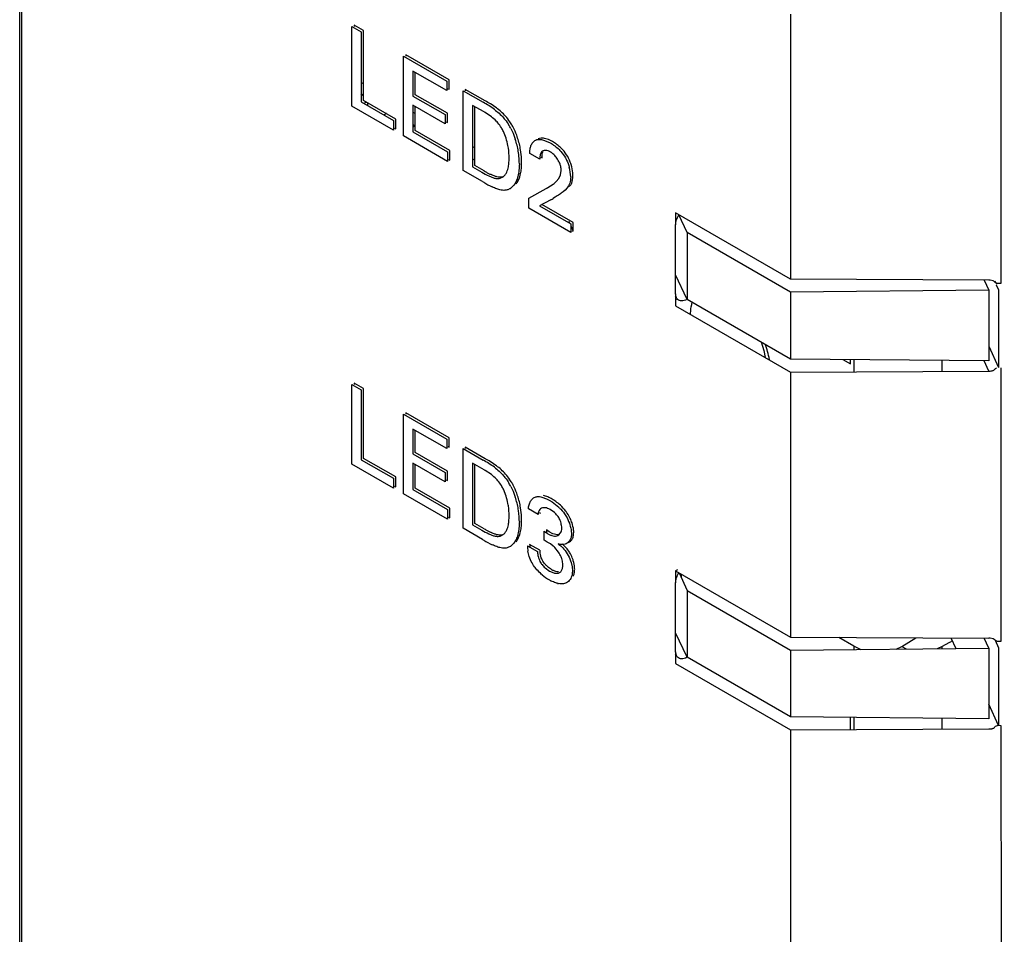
# Model space of a CAD drawing. Header units: inches. Extents: x 0 to 34, y 0 to 22.
# Tile 53 of 129: x 3.335 to 3.941, y 16.613 to 17.176. Entities that reach past the tile are written whole.
import ezdxf

# ---------------------------------------------------------------- set-up
doc = ezdxf.new("R2010")
doc.units = ezdxf.units.IN
doc.header["$LTSCALE"] = 1.87
doc.header["$MEASUREMENT"] = 0
doc.layers.get('0').update_dxf_attribs({"linetype": 'CONTINUOUS'})

msp = doc.modelspace()

# ---------------------------------------------------------------- linework, layer by layer
at = {"color": 6, "linetype": 'CONTINUOUS'}
for p, q in [((3.33452, 15.86285), (3.33452, 17.92428)), ((3.33575, 15.82254), (3.33575, 17.90781)), ((3.93857, 17.18239), (3.93857, 17.01376)), ((3.80911, 17.17972), (3.80911, 17.01643)), ((3.54625, 17.13687), (3.54484, 17.13768)), ((3.54593, 17.12961), (3.54463, 17.13057)), ((3.54524, 17.12997), (3.54593, 17.12961)), ((3.54889, 17.12339), (3.54889, 17.12503)), ((3.55908, 17.11786), (3.56049, 17.11868)), ((3.57808, 17.11849), (3.57666, 17.11931)), ((3.57666, 17.11187), (3.57808, 17.11105)), ((3.57808, 17.11087), (3.57688, 17.11018)), ((3.61478, 17.0973), (3.61337, 17.09812)), ((3.61337, 17.09068), (3.61478, 17.08986)), ((3.64275, 17.08115), (3.64186, 17.08166)), ((3.74547, 17.04514), (3.74046, 17.05606)), ((3.67253, 17.05217), (3.67307, 17.05101)), ((3.67387, 17.04931), (3.67513, 17.04666)), ((3.7384, 17.0074), (3.7384, 17.04996)), ((3.80911, 17.0084), (3.74547, 17.04514)), ((3.74547, 17.04514), (3.74547, 17.00405)), ((3.92837, 17.01583), (3.93121, 17.00963)), ((3.93209, 17.0158), (3.93125, 17.01581)), ((3.93386, 17.01544), (3.93209, 17.0158)), ((3.93606, 17.01315), (3.9351, 17.01522)), ((3.93578, 17.01302), (3.93726, 17.00986)), ((3.93857, 17.01376), (3.93674, 17.01382)), ((3.73885, 17.0051), (3.7384, 17.00609)), ((3.93121, 17.00963), (3.80911, 17.0084)), ((3.80911, 17.0084), (3.80911, 16.96731)), ((3.93121, 17.00963), (3.93121, 16.96608)), ((3.93726, 17.00986), (3.93726, 16.96207)), ((3.79099, 16.97794), (3.79265, 16.97253)), ((3.93121, 16.9752), (3.93726, 16.96207)), ((3.79265, 16.97253), (3.79353, 16.96827)), ((3.84818, 16.96691), (3.84818, 16.95947)), ((3.9024, 16.95975), (3.9024, 16.96637)), ((3.80911, 16.95928), (3.80911, 16.79598)), ((3.93857, 16.96194), (3.93857, 16.79331)), ((3.7384, 16.83681), (3.80911, 16.79598)), ((3.7384, 16.78695), (3.7384, 16.82952)), ((3.74547, 16.82469), (3.74547, 16.7836)), ((3.80911, 16.79598), (3.93125, 16.79537)), ((3.8776, 16.79022), (3.88629, 16.79559)), ((3.80911, 16.78795), (3.80911, 16.74686)), ((3.84818, 16.7904), (3.84818, 16.78834)), ((3.87423, 16.78861), (3.8776, 16.79022)), ((3.8776, 16.79022), (3.88029, 16.78867)), ((3.9024, 16.78889), (3.9024, 16.79017)), ((3.93121, 16.78918), (3.93121, 16.74563)), ((3.93726, 16.78941), (3.93726, 16.74162)), ((3.73885, 16.78466), (3.7384, 16.78564)), ((3.84818, 16.74647), (3.84818, 16.73903)), ((3.9024, 16.7393), (3.9024, 16.74592)), ((3.80911, 16.73883), (3.80911, 14.65275)), ((3.93857, 16.7415), (3.94075, 14.65275))]:
    msp.add_line(p, q, dxfattribs=at)
at = {"color": 7, "linetype": 'CONTINUOUS'}
for p, q in [((3.53901, 17.17214), (3.54484, 17.16878)), ((3.53901, 17.12304), (3.53901, 17.17214)), ((3.54625, 17.16959), (3.54042, 17.17296)), ((3.54042, 17.17296), (3.54042, 17.17214)), ((3.54484, 17.16878), (3.54484, 17.12573)), ((3.54625, 17.12655), (3.54625, 17.16959)), ((3.57077, 17.1538), (3.59745, 17.1384)), ((3.57077, 17.1047), (3.57077, 17.1538)), ((3.59886, 17.13922), (3.57219, 17.15462)), ((3.57219, 17.15462), (3.57219, 17.1538)), ((3.59745, 17.13262), (3.57666, 17.14462)), ((3.57666, 17.14462), (3.57666, 17.12932)), ((3.57808, 17.13014), (3.57808, 17.1438)), ((3.59745, 17.1384), (3.59745, 17.13262)), ((3.59886, 17.13344), (3.59886, 17.13922)), ((3.59815, 17.13384), (3.59886, 17.13344)), ((3.60748, 17.13261), (3.61979, 17.1255)), ((3.60748, 17.08351), (3.60748, 17.13261)), ((3.62121, 17.12632), (3.60889, 17.13343)), ((3.60889, 17.13343), (3.60889, 17.13261)), ((3.56604, 17.11512), (3.54625, 17.12655)), ((3.57666, 17.12932), (3.59645, 17.1179)), ((3.59786, 17.11871), (3.57808, 17.13014)), ((3.56463, 17.10825), (3.53901, 17.12304)), ((3.54484, 17.12573), (3.56463, 17.11431)), ((3.59645, 17.11218), (3.57666, 17.12361)), ((3.57666, 17.12361), (3.57666, 17.10729)), ((3.57808, 17.10811), (3.57808, 17.12279)), ((3.62044, 17.11949), (3.61337, 17.12357)), ((3.61337, 17.12357), (3.61337, 17.08569)), ((3.61478, 17.0865), (3.61478, 17.12275)), ((3.56463, 17.11431), (3.56463, 17.10825)), ((3.56604, 17.10907), (3.56604, 17.11512)), ((3.59645, 17.1179), (3.59645, 17.11218)), ((3.59786, 17.113), (3.59786, 17.11871)), ((3.62493, 17.11655), (3.62105, 17.11915)), ((3.56533, 17.10948), (3.56604, 17.10907)), ((3.59934, 17.09583), (3.57808, 17.10811)), ((3.59716, 17.11341), (3.59786, 17.113)), ((3.59793, 17.08903), (3.57077, 17.1047)), ((3.57666, 17.10729), (3.59793, 17.09501)), ((3.634, 17.1033), (3.63234, 17.10749)), ((3.65773, 17.102), (3.66116, 17.10046)), ((3.59934, 17.08984), (3.59934, 17.09583)), ((3.65751, 17.09577), (3.65617, 17.09524)), ((3.65838, 17.09579), (3.65751, 17.09577)), ((3.59793, 17.09501), (3.59793, 17.08903)), ((3.59863, 17.09025), (3.59934, 17.08984)), ((3.65474, 17.09043), (3.64856, 17.094)), ((3.65503, 17.09339), (3.65474, 17.09143)), ((3.65474, 17.09143), (3.65474, 17.09043)), ((3.65545, 17.09165), (3.65615, 17.09124)), ((3.61337, 17.08569), (3.61914, 17.08235)), ((3.62055, 17.08317), (3.61478, 17.0865)), ((3.61944, 17.07661), (3.60748, 17.08351)), ((3.63027, 17.07864), (3.63159, 17.07923)), ((3.66493, 17.07673), (3.6665, 17.07858)), ((3.6665, 17.07858), (3.66756, 17.08081)), ((3.66756, 17.08081), (3.66793, 17.08336)), ((3.67472, 17.07652), (3.67517, 17.07921)), ((3.63656, 17.07228), (3.6351, 17.07158)), ((3.63876, 17.07434), (3.6369, 17.07251)), ((3.64796, 17.06633), (3.65862, 17.07228)), ((3.65973, 17.07289), (3.66303, 17.07508)), ((3.67157, 17.07268), (3.67035, 17.07136)), ((3.64796, 17.06014), (3.64796, 17.06633)), ((3.66163, 17.06544), (3.6545, 17.06173)), ((3.66383, 17.06676), (3.66303, 17.06628)), ((3.66428, 17.06703), (3.66383, 17.06676)), ((3.67035, 17.07136), (3.66917, 17.07034)), ((3.67387, 17.04518), (3.64796, 17.06014)), ((3.6545, 17.06173), (3.67387, 17.05055)), ((3.67529, 17.05136), (3.65592, 17.06255)), ((3.80911, 17.01643), (3.7384, 17.05726)), ((3.7384, 17.05726), (3.7384, 17.04996)), ((3.67387, 17.05055), (3.67387, 17.04518)), ((3.67529, 17.04599), (3.67529, 17.05136)), ((3.67458, 17.0464), (3.67529, 17.04599)), ((3.74547, 17.00405), (3.7384, 17.01909)), ((3.93125, 17.01581), (3.80911, 17.01643)), ((3.73888, 17.00506), (3.7384, 17.0074)), ((3.7384, 17.0074), (3.7384, 17.0001)), ((3.73916, 17.00454), (3.73888, 17.00506)), ((3.7384, 17.0001), (3.80911, 16.95928)), ((3.7455, 17.004), (3.74442, 17.00352)), ((3.80911, 16.96731), (3.74547, 17.00405)), ((3.93121, 16.96608), (3.80911, 16.96731)), ((3.8414, 16.96698), (3.84604, 16.9643)), ((3.84604, 16.9643), (3.84604, 16.96693)), ((3.93125, 16.95989), (3.92838, 16.9661)), ((3.80911, 16.95928), (3.93125, 16.95989)), ((3.53901, 16.9517), (3.54484, 16.94833)), ((3.53901, 16.9026), (3.53901, 16.9517)), ((3.54625, 16.94915), (3.54042, 16.95251)), ((3.54042, 16.95251), (3.54042, 16.9517)), ((3.54484, 16.94833), (3.54484, 16.90528)), ((3.54625, 16.9061), (3.54625, 16.94915)), ((3.57077, 16.93336), (3.59745, 16.91796)), ((3.57077, 16.88426), (3.57077, 16.93336)), ((3.59886, 16.91877), (3.57219, 16.93417)), ((3.57219, 16.93417), (3.57219, 16.93336)), ((3.59745, 16.91217), (3.57666, 16.92417)), ((3.57666, 16.92417), (3.57666, 16.90888)), ((3.57808, 16.90969), (3.57808, 16.92336)), ((3.59745, 16.91796), (3.59745, 16.91217)), ((3.59886, 16.91299), (3.59886, 16.91877)), ((3.57666, 16.90888), (3.59645, 16.89745)), ((3.59786, 16.89827), (3.57808, 16.90969)), ((3.59815, 16.9134), (3.59886, 16.91299)), ((3.60748, 16.91216), (3.61979, 16.90505)), ((3.60748, 16.86307), (3.60748, 16.91216)), ((3.62121, 16.90587), (3.60889, 16.91298)), ((3.60889, 16.91298), (3.60889, 16.91216)), ((3.56463, 16.88781), (3.53901, 16.9026)), ((3.54484, 16.90528), (3.56463, 16.89386)), ((3.56604, 16.89468), (3.54625, 16.9061)), ((3.59645, 16.89174), (3.57666, 16.90316)), ((3.57666, 16.90316), (3.57666, 16.88684)), ((3.57808, 16.88766), (3.57808, 16.90235)), ((3.62044, 16.89904), (3.61337, 16.90312)), ((3.61337, 16.90312), (3.61337, 16.86524)), ((3.61478, 16.86606), (3.61478, 16.9023)), ((3.59645, 16.89745), (3.59645, 16.89174)), ((3.59786, 16.89255), (3.59786, 16.89827)), ((3.62493, 16.8961), (3.62105, 16.8987)), ((3.56463, 16.89386), (3.56463, 16.88781)), ((3.56604, 16.88862), (3.56604, 16.89468)), ((3.59716, 16.89296), (3.59786, 16.89255)), ((3.56533, 16.88903), (3.56604, 16.88862)), ((3.59793, 16.86858), (3.57077, 16.88426)), ((3.57666, 16.88684), (3.59793, 16.87457)), ((3.59934, 16.87538), (3.57808, 16.88766)), ((3.634, 16.88286), (3.63234, 16.88705)), ((3.65608, 16.88229), (3.65894, 16.88124)), ((3.65894, 16.88124), (3.66092, 16.88015)), ((3.59793, 16.87457), (3.59793, 16.86858)), ((3.59934, 16.8694), (3.59934, 16.87538)), ((3.65368, 16.87148), (3.64773, 16.87491)), ((3.65382, 16.87267), (3.65368, 16.87148)), ((3.65429, 16.87404), (3.65382, 16.87267)), ((3.65438, 16.8727), (3.65509, 16.8723)), ((3.65808, 16.8757), (3.65633, 16.87561)), ((3.66377, 16.87272), (3.6611, 16.87461)), ((3.59863, 16.86981), (3.59934, 16.8694)), ((3.62055, 16.86273), (3.61478, 16.86606)), ((3.61944, 16.85616), (3.60748, 16.86307)), ((3.61337, 16.86524), (3.61914, 16.86191)), ((3.65739, 16.85567), (3.65739, 16.86117)), ((3.65739, 16.86117), (3.6588, 16.86021)), ((3.6588, 16.86199), (3.6588, 16.86038)), ((3.66047, 16.86086), (3.6588, 16.86199)), ((3.66286, 16.85966), (3.66047, 16.86086)), ((3.66639, 16.85891), (3.66753, 16.86017)), ((3.67557, 16.85935), (3.67564, 16.86057)), ((3.63027, 16.8582), (3.63159, 16.85878)), ((3.63876, 16.8539), (3.6369, 16.85206)), ((3.63981, 16.85552), (3.63876, 16.8539)), ((3.66124, 16.85339), (3.65935, 16.85457)), ((3.66304, 16.85207), (3.66124, 16.85339)), ((3.66749, 16.85308), (3.66611, 16.85336)), ((3.67095, 16.85106), (3.66845, 16.85346)), ((3.63656, 16.85183), (3.6351, 16.85113)), ((3.64708, 16.85231), (3.65332, 16.8487)), ((3.64823, 16.84555), (3.64741, 16.84888)), ((3.65474, 16.84952), (3.64849, 16.85312)), ((3.66628, 16.84839), (3.664, 16.85114)), ((3.66871, 16.853), (3.66749, 16.85308)), ((3.66952, 16.85307), (3.66871, 16.853)), ((3.6495, 16.84254), (3.64823, 16.84555)), ((3.67405, 16.84191), (3.67459, 16.83933)), ((3.65799, 16.83872), (3.6608, 16.8367)), ((3.67459, 16.83933), (3.67481, 16.83691)), ((3.73961, 16.83747), (3.7384, 16.83681)), ((3.7384, 16.83681), (3.7384, 16.82952)), ((3.74052, 16.8355), (3.74547, 16.82469)), ((3.74186, 16.83481), (3.74186, 16.83258)), ((3.74547, 16.82469), (3.80911, 16.78795)), ((3.74547, 16.7836), (3.7384, 16.79865)), ((3.84818, 16.7904), (3.83877, 16.79583)), ((3.90777, 16.79548), (3.91083, 16.78897)), ((3.93121, 16.78918), (3.92837, 16.79538)), ((3.93209, 16.79537), (3.93125, 16.79537)), ((3.93386, 16.79499), (3.93209, 16.79537)), ((3.93504, 16.79411), (3.93386, 16.79499)), ((3.93506, 16.79412), (3.93726, 16.78941)), ((3.73888, 16.78461), (3.7384, 16.78695)), ((3.7384, 16.78695), (3.7384, 16.77966)), ((3.80911, 16.78795), (3.93121, 16.78918)), ((3.85268, 16.78818), (3.84818, 16.7904)), ((3.9024, 16.79015), (3.89944, 16.78867)), ((3.90665, 16.79246), (3.9024, 16.79017)), ((3.73916, 16.7841), (3.73888, 16.78461)), ((3.7455, 16.78355), (3.74442, 16.78307)), ((3.80911, 16.74686), (3.74547, 16.7836)), ((3.7384, 16.77966), (3.80911, 16.73883)), ((3.93726, 16.74162), (3.93121, 16.75475)), ((3.93121, 16.74563), (3.80911, 16.74686)), ((3.84604, 16.73901), (3.84604, 16.74649)), ((3.80911, 16.73883), (3.93125, 16.73944)), ((3.93589, 16.7414), (3.93727, 16.74164)), ((3.93727, 16.74164), (3.93857, 16.7415))]:
    msp.add_line(p, q, dxfattribs=at)
for centre, radius, start, end in [((3.59638, 17.07975), 0.05277, 57.93635, 61.93468), ((3.59372, 17.07687), 0.05518, 53.15372, 61.80494), ((3.59487, 17.07739), 0.05558, 53.34061, 57.90748), ((3.6072, 17.09452), 0.02826, 60.65562, 62.07951), ((3.60575, 17.09472), 0.0295, 25.65346, 28.22536), ((3.60185, 17.09069), 0.03967, 27.83192, 31.21646), ((3.60079, 17.08994), 0.04259, 28.14363, 31.47114), ((3.59275, 17.08712), 0.04943, 9.5212, 18.34396), ((3.59486, 17.08811), 0.04872, 9.45219, 18.34265), ((3.6541, 17.09788), 0.00463, 106.72985, 112.56435), ((3.59272, 17.09086), 0.04315, 0.17998, 8.50857), ((3.65017, 17.07951), 0.02505, 53.96018, 60.33175), ((3.6495, 17.0786), 0.02618, 47.02345, 53.93437), ((3.59409, 17.0874), 0.04806, 7.11387, 9.46133), ((3.59322, 17.08729), 0.04895, 5.67967, 7.11753), ((3.59148, 17.08713), 0.05069, 0.56273, 5.66654), ((3.59418, 17.08894), 0.04941, 358.23209, 359.41612), ((3.64822, 17.07871), 0.02555, 1.63678, 15.30597), ((3.64158, 17.11876), 0.04277, 238.34805, 244.76764), ((3.64303, 17.11968), 0.04287, 238.37691, 241.29437), ((3.64334, 17.12024), 0.04352, 241.29313, 242.41711), ((3.6439, 17.12132), 0.04473, 242.42663, 244.68287), ((3.66186, 17.07976), 0.01332, 357.62882, 2.13894), ((3.65028, 17.12633), 0.05851, 238.18787, 239.04801), ((3.65089, 17.1274), 0.05974, 239.08037, 244.83908), ((3.63266, 17.0784), 0.00726, 302.468, 305.73813), ((3.64228, 17.10287), 0.03469, 298.11831, 299.41386), ((3.64172, 17.10386), 0.03583, 299.41128, 300.1822), ((3.64982, 17.09216), 0.0216, 307.721, 314.38127), ((3.54938, 17.25478), 0.22011, 300.6624, 301.08742), ((3.59372, 16.85642), 0.05518, 53.15372, 61.80494), ((3.59638, 16.8593), 0.05277, 57.93635, 61.93468), ((3.59487, 16.85694), 0.05558, 53.34061, 57.90748), ((3.6072, 16.87407), 0.02826, 60.6535, 62.077), ((3.60185, 16.87024), 0.03967, 27.83192, 31.21646), ((3.60079, 16.86949), 0.04259, 28.14363, 31.47114), ((3.60575, 16.87428), 0.0295, 25.65346, 28.22536), ((3.59275, 16.86668), 0.04943, 9.5212, 18.34396), ((3.59486, 16.86767), 0.04872, 9.45219, 18.34265), ((3.64884, 16.85737), 0.02718, 54.60322, 60.24609), ((3.64753, 16.85557), 0.02941, 47.42479, 54.54983), ((3.59272, 16.87041), 0.04315, 0.17998, 8.50857), ((3.59386, 16.86692), 0.0483, 5.66559, 9.45826), ((3.59148, 16.86668), 0.05069, 0.56273, 5.66654), ((3.65079, 16.85841), 0.02509, 24.99272, 33.57641), ((3.59418, 16.8685), 0.04941, 358.23314, 359.41717), ((3.65161, 16.85874), 0.02421, 18.32536, 25.10936), ((3.64159, 16.89833), 0.04279, 238.34799, 244.76502), ((3.64304, 16.89924), 0.04288, 238.37678, 241.2935), ((3.64335, 16.89981), 0.04353, 241.29225, 242.41574), ((3.64391, 16.90089), 0.04475, 242.42528, 244.68008), ((3.65028, 16.90588), 0.05851, 238.18787, 239.04801), ((3.65089, 16.90696), 0.05974, 239.08037, 244.83908), ((3.63124, 16.86161), 0.01129, 322.38904, 325.69883), ((3.63598, 16.81542), 0.04559, 60.95543, 61.99365), ((3.63155, 16.80748), 0.05468, 59.44835, 60.937), ((3.66436, 16.86179), 0.00352, 285.08066, 305.21305), ((3.63266, 16.85795), 0.00726, 302.46713, 305.73098), ((3.67195, 16.853), 0.02488, 181.6009, 189.52814), ((3.67318, 16.85381), 0.0247, 181.59404, 185.55306), ((3.668, 16.8497), 0.01327, 180.78888, 195.90555), ((3.6472, 16.83461), 0.02357, 44.54401, 47.78474), ((3.66918, 16.84914), 0.01356, 239.09579, 242.08642), ((3.66323, 16.8378), 0.013, 354.47444, 359.66472), ((3.67712, 16.85908), 0.03237, 229.67153, 239.49613), ((3.67385, 16.85441), 0.0267, 240.46058, 242.77713), ((3.66871, 16.84158), 0.01284, 256.13981, 258.90299)]:
    msp.add_arc(centre, radius, start, end, dxfattribs=at)
at = {"color": 6, "linetype": 'CONTINUOUS'}
for centre, radius, start, end in [((3.5371, 17.14747), 0.02444, 292.12745, 296.31708), ((3.72983, 16.95431), 0.06752, 15.09261, 19.17463), ((3.73587, 16.95597), 0.06125, 10.25652, 15.05902)]:
    msp.add_arc(centre, radius, start, end, dxfattribs=at)
at = {"color": 7, "linetype": 'CONTINUOUS'}
for points, knots in [([(3.62681, 17.12102), (3.6278, 17.12028), (3.62979, 17.11868), (3.63159, 17.11687), (3.63244, 17.11588)], [0, 0, 0, 0, 0.488412, 1, 1, 1, 1]), ([(3.63372, 17.11685), (3.63286, 17.11783), (3.63105, 17.11964), (3.62905, 17.12123), (3.62805, 17.12197)], [0, 0, 0, 0, 0.511518, 1, 1, 1, 1]), ([(3.62888, 17.11279), (3.62857, 17.11315), (3.62735, 17.1145), (3.62599, 17.11572), (3.62493, 17.11655)], [0, 0, 0, 0, 0.258754, 1, 1, 1, 1]), ([(3.63244, 17.11588), (3.63274, 17.11553), (3.63395, 17.11406), (3.63503, 17.11248), (3.63578, 17.11125)], [0, 0, 0, 0, 0.24572, 1, 1, 1, 1]), ([(3.63712, 17.11218), (3.63686, 17.11259), (3.63582, 17.11422), (3.63467, 17.11577), (3.63372, 17.11685)], [0, 0, 0, 0, 0.253482, 1, 1, 1, 1]), ([(3.63174, 17.10867), (3.63154, 17.10904), (3.6307, 17.11049), (3.6297, 17.11184), (3.62888, 17.11279)], [0, 0, 0, 0, 0.251689, 1, 1, 1, 1]), ([(3.63693, 17.10921), (3.63721, 17.10868), (3.63825, 17.10656), (3.63912, 17.10436), (3.63967, 17.10268)], [0, 0, 0, 0, 0.25282, 1, 1, 1, 1]), ([(3.6411, 17.10344), (3.64092, 17.104), (3.64013, 17.10625), (3.63917, 17.10844), (3.63835, 17.11003)], [0, 0, 0, 0, 0.246644, 1, 1, 1, 1]), ([(3.63539, 17.09724), (3.63532, 17.09774), (3.63498, 17.09978), (3.63448, 17.10181), (3.634, 17.1033)], [0, 0, 0, 0, 0.242954, 1, 1, 1, 1]), ([(3.65041, 17.10066), (3.65066, 17.10098), (3.65123, 17.10158), (3.65195, 17.10201), (3.65232, 17.10216)], [0, 0, 0, 0, 0.507345, 1, 1, 1, 1]), ([(3.65277, 17.10232), (3.65353, 17.10255), (3.65524, 17.10265), (3.65689, 17.10228), (3.65773, 17.102)], [0, 0, 0, 0, 0.472314, 1, 1, 1, 1]), ([(3.65615, 17.10337), (3.65594, 17.10338), (3.65512, 17.10336), (3.6543, 17.1032), (3.65374, 17.10298)], [0, 0, 0, 0, 0.260726, 1, 1, 1, 1]), ([(3.66257, 17.10127), (3.66152, 17.10186), (3.65947, 17.10285), (3.65721, 17.10335), (3.65615, 17.10337)], [0, 0, 0, 0, 0.53113, 1, 1, 1, 1]), ([(3.64358, 17.08844), (3.64357, 17.08906), (3.6435, 17.09163), (3.64324, 17.09419), (3.64292, 17.09611)], [0, 0, 0, 0, 0.242003, 1, 1, 1, 1]), ([(3.64856, 17.094), (3.64856, 17.09434), (3.6486, 17.09565), (3.64878, 17.09696), (3.64904, 17.09788)], [0, 0, 0, 0, 0.263216, 1, 1, 1, 1]), ([(3.64904, 17.09788), (3.64911, 17.09815), (3.64943, 17.09913), (3.64993, 17.10006), (3.65041, 17.10066)], [0, 0, 0, 0, 0.265067, 1, 1, 1, 1]), ([(3.66139, 17.09482), (3.66089, 17.09507), (3.65992, 17.0955), (3.65888, 17.09575), (3.65838, 17.09579)], [0, 0, 0, 0, 0.523939, 1, 1, 1, 1]), ([(3.66116, 17.10046), (3.66211, 17.09989), (3.66402, 17.09863), (3.66577, 17.09713), (3.6666, 17.0963)], [0, 0, 0, 0, 0.482779, 1, 1, 1, 1]), ([(3.6666, 17.0963), (3.66697, 17.09592), (3.66844, 17.09435), (3.66971, 17.09259), (3.67052, 17.09118)], [0, 0, 0, 0, 0.243796, 1, 1, 1, 1]), ([(3.67126, 17.09312), (3.67098, 17.09356), (3.66982, 17.09522), (3.66845, 17.09673), (3.66734, 17.09776)], [0, 0, 0, 0, 0.256078, 1, 1, 1, 1]), ([(3.63523, 17.08487), (3.63547, 17.08584), (3.63578, 17.08788), (3.63586, 17.08993), (3.63587, 17.09099)], [0, 0, 0, 0, 0.484245, 1, 1, 1, 1]), ([(3.65617, 17.09524), (3.65603, 17.09513), (3.6555, 17.09462), (3.65519, 17.09393), (3.65503, 17.09339)], [0, 0, 0, 0, 0.233229, 1, 1, 1, 1]), ([(3.65615, 17.09124), (3.65612, 17.09194), (3.65613, 17.09326), (3.65648, 17.09456), (3.65678, 17.09509)], [0, 0, 0, 0, 0.537127, 1, 1, 1, 1]), ([(3.66391, 17.09267), (3.66371, 17.09289), (3.66294, 17.09368), (3.66208, 17.09438), (3.66139, 17.09482)], [0, 0, 0, 0, 0.262407, 1, 1, 1, 1]), ([(3.66611, 17.08963), (3.66595, 17.08991), (3.6653, 17.09098), (3.66454, 17.09198), (3.66391, 17.09267)], [0, 0, 0, 0, 0.254389, 1, 1, 1, 1]), ([(3.67052, 17.09118), (3.67078, 17.09072), (3.67174, 17.08889), (3.67246, 17.08694), (3.67286, 17.08546)], [0, 0, 0, 0, 0.254537, 1, 1, 1, 1]), ([(3.67405, 17.08705), (3.67389, 17.08758), (3.67316, 17.08969), (3.67217, 17.09171), (3.67126, 17.09312)], [0, 0, 0, 0, 0.245475, 1, 1, 1, 1]), ([(3.63342, 17.08081), (3.63363, 17.08109), (3.63447, 17.08233), (3.63496, 17.08376), (3.63523, 17.08487)], [0, 0, 0, 0, 0.234334, 1, 1, 1, 1]), ([(3.64217, 17.08762), (3.64216, 17.08627), (3.64203, 17.08365), (3.6416, 17.08106), (3.64129, 17.07983)], [0, 0, 0, 0, 0.516853, 1, 1, 1, 1]), ([(3.64268, 17.08058), (3.64296, 17.08166), (3.64337, 17.08394), (3.64352, 17.08623), (3.64356, 17.08742)], [0, 0, 0, 0, 0.484644, 1, 1, 1, 1]), ([(3.66752, 17.08647), (3.66744, 17.08674), (3.66707, 17.08784), (3.66655, 17.08888), (3.66611, 17.08963)], [0, 0, 0, 0, 0.243384, 1, 1, 1, 1]), ([(3.66793, 17.08336), (3.66794, 17.0836), (3.66792, 17.08465), (3.66774, 17.0857), (3.66752, 17.08647)], [0, 0, 0, 0, 0.234091, 1, 1, 1, 1]), ([(3.67517, 17.08026), (3.67515, 17.08081), (3.675, 17.0831), (3.67456, 17.08538), (3.67405, 17.08705)], [0, 0, 0, 0, 0.23742, 1, 1, 1, 1]), ([(3.62335, 17.08007), (3.62399, 17.07977), (3.62523, 17.07922), (3.62654, 17.0788), (3.62718, 17.07866)], [0, 0, 0, 0, 0.515855, 1, 1, 1, 1]), ([(3.63169, 17.07946), (3.63062, 17.0792), (3.62881, 17.07932), (3.62655, 17.08008), (3.62537, 17.0806), (3.62477, 17.08089)], [0, 0, 0, 0, 0.460396, 0.722292, 1, 1, 1, 1]), ([(3.62718, 17.07866), (3.62745, 17.0786), (3.62847, 17.07843), (3.62954, 17.07846), (3.63027, 17.07864)], [0, 0, 0, 0, 0.266083, 1, 1, 1, 1]), ([(3.63159, 17.07923), (3.63177, 17.07933), (3.63245, 17.07977), (3.63304, 17.08034), (3.63342, 17.08081)], [0, 0, 0, 0, 0.246994, 1, 1, 1, 1]), ([(3.64129, 17.07983), (3.64115, 17.07931), (3.64058, 17.07738), (3.63966, 17.07552), (3.63876, 17.07434)], [0, 0, 0, 0, 0.265696, 1, 1, 1, 1]), ([(3.64018, 17.07517), (3.64047, 17.07554), (3.64158, 17.0772), (3.6423, 17.07911), (3.64268, 17.08058)], [0, 0, 0, 0, 0.236405, 1, 1, 1, 1]), ([(3.67376, 17.07944), (3.67377, 17.07876), (3.67372, 17.07744), (3.67345, 17.07614), (3.67325, 17.07554)], [0, 0, 0, 0, 0.523559, 1, 1, 1, 1]), ([(3.63089, 17.07139), (3.62998, 17.07156), (3.62814, 17.07213), (3.62638, 17.07291), (3.62548, 17.07333)], [0, 0, 0, 0, 0.482803, 1, 1, 1, 1]), ([(3.6351, 17.07158), (3.63478, 17.07147), (3.63341, 17.07112), (3.63195, 17.07119), (3.63089, 17.07139)], [0, 0, 0, 0, 0.236127, 1, 1, 1, 1]), ([(3.67325, 17.07554), (3.67307, 17.075), (3.67258, 17.07399), (3.67191, 17.0731), (3.67157, 17.07268)], [0, 0, 0, 0, 0.514298, 1, 1, 1, 1]), ([(3.67305, 17.07358), (3.67339, 17.074), (3.67406, 17.07493), (3.67454, 17.07596), (3.67472, 17.07652)], [0, 0, 0, 0, 0.484904, 1, 1, 1, 1]), ([(3.66917, 17.07034), (3.6684, 17.06971), (3.66682, 17.06852), (3.66512, 17.06753), (3.66428, 17.06703)], [0, 0, 0, 0, 0.501048, 1, 1, 1, 1]), ([(3.7384, 17.04996), (3.7384, 17.05045), (3.73853, 17.05147), (3.7391, 17.05357), (3.73984, 17.05511), (3.74044, 17.05609)], [0, 0, 0, 0, 0.224351, 0.472324, 1, 1, 1, 1]), ([(3.74442, 17.00352), (3.74392, 17.00332), (3.74292, 17.00303), (3.74143, 17.00302), (3.74008, 17.00349), (3.73941, 17.00416), (3.73916, 17.00454)], [0, 0, 0, 0, 0.277831, 0.530911, 0.763597, 1, 1, 1, 1]), ([(3.62888, 16.89234), (3.62857, 16.8927), (3.62735, 16.89405), (3.62599, 16.89527), (3.62493, 16.8961)], [0, 0, 0, 0, 0.258752, 1, 1, 1, 1]), ([(3.62681, 16.90058), (3.6278, 16.89983), (3.62979, 16.89823), (3.63159, 16.89642), (3.63244, 16.89544)], [0, 0, 0, 0, 0.488412, 1, 1, 1, 1]), ([(3.63372, 16.8964), (3.63286, 16.89739), (3.63105, 16.89919), (3.62905, 16.90078), (3.62805, 16.90152)], [0, 0, 0, 0, 0.511518, 1, 1, 1, 1]), ([(3.63712, 16.89173), (3.63686, 16.89215), (3.63582, 16.89377), (3.63467, 16.89532), (3.63372, 16.8964)], [0, 0, 0, 0, 0.253482, 1, 1, 1, 1]), ([(3.63174, 16.88823), (3.63154, 16.8886), (3.6307, 16.89004), (3.6297, 16.89139), (3.62888, 16.89234)], [0, 0, 0, 0, 0.251691, 1, 1, 1, 1]), ([(3.63244, 16.89544), (3.63274, 16.89508), (3.63395, 16.89361), (3.63503, 16.89203), (3.63578, 16.89081)], [0, 0, 0, 0, 0.24572, 1, 1, 1, 1]), ([(3.63693, 16.88877), (3.63721, 16.88824), (3.63825, 16.88612), (3.63912, 16.88391), (3.63967, 16.88224)], [0, 0, 0, 0, 0.25282, 1, 1, 1, 1]), ([(3.6411, 16.883), (3.64092, 16.88356), (3.64013, 16.8858), (3.63917, 16.88799), (3.63835, 16.88958)], [0, 0, 0, 0, 0.246644, 1, 1, 1, 1]), ([(3.63539, 16.87679), (3.63532, 16.87729), (3.63498, 16.87934), (3.63448, 16.88136), (3.634, 16.88286)], [0, 0, 0, 0, 0.242954, 1, 1, 1, 1]), ([(3.64773, 16.87491), (3.64779, 16.8758), (3.64805, 16.87747), (3.64894, 16.87973), (3.65015, 16.88121), (3.65133, 16.88199), (3.65198, 16.88225), (3.65232, 16.88235)], [0, 0, 0, 0, 0.286544, 0.543613, 0.776142, 0.887877, 1, 1, 1, 1]), ([(3.65232, 16.88235), (3.6526, 16.88243), (3.65385, 16.88266), (3.65514, 16.88252), (3.65608, 16.88229)], [0, 0, 0, 0, 0.234564, 1, 1, 1, 1]), ([(3.66233, 16.88097), (3.66147, 16.88149), (3.65976, 16.88241), (3.65792, 16.88305), (3.65702, 16.88322)], [0, 0, 0, 0, 0.523654, 1, 1, 1, 1]), ([(3.66092, 16.88015), (3.66139, 16.87987), (3.66337, 16.87864), (3.6652, 16.87719), (3.66648, 16.87597)], [0, 0, 0, 0, 0.238297, 1, 1, 1, 1]), ([(3.64358, 16.86799), (3.64357, 16.86862), (3.6435, 16.87118), (3.64324, 16.87375), (3.64292, 16.87567)], [0, 0, 0, 0, 0.242003, 1, 1, 1, 1]), ([(3.65633, 16.87561), (3.65591, 16.8755), (3.6551, 16.87511), (3.65451, 16.87443), (3.65429, 16.87404)], [0, 0, 0, 0, 0.492245, 1, 1, 1, 1]), ([(3.6611, 16.87461), (3.6606, 16.87487), (3.65963, 16.87532), (3.65858, 16.87563), (3.65808, 16.8757)], [0, 0, 0, 0, 0.522608, 1, 1, 1, 1]), ([(3.66601, 16.87024), (3.66585, 16.87047), (3.66519, 16.87137), (3.6644, 16.87217), (3.66377, 16.87272)], [0, 0, 0, 0, 0.257075, 1, 1, 1, 1]), ([(3.66648, 16.87597), (3.66688, 16.87559), (3.66844, 16.87401), (3.66982, 16.87223), (3.67071, 16.8708)], [0, 0, 0, 0, 0.243251, 1, 1, 1, 1]), ([(3.6717, 16.87228), (3.67139, 16.87275), (3.67011, 16.87452), (3.66862, 16.87613), (3.66743, 16.87723)], [0, 0, 0, 0, 0.256545, 1, 1, 1, 1]), ([(3.63523, 16.86442), (3.63547, 16.86539), (3.63578, 16.86743), (3.63586, 16.86949), (3.63587, 16.87055)], [0, 0, 0, 0, 0.484246, 1, 1, 1, 1]), ([(3.64217, 16.86718), (3.64216, 16.86582), (3.64203, 16.86321), (3.6416, 16.86061), (3.64129, 16.85939)], [0, 0, 0, 0, 0.516855, 1, 1, 1, 1]), ([(3.64268, 16.86014), (3.64296, 16.86122), (3.64337, 16.86349), (3.64352, 16.86579), (3.64356, 16.86697)], [0, 0, 0, 0, 0.484643, 1, 1, 1, 1]), ([(3.66762, 16.86691), (3.66753, 16.8672), (3.66711, 16.86836), (3.66654, 16.86947), (3.66601, 16.87024)], [0, 0, 0, 0, 0.246247, 1, 1, 1, 1]), ([(3.66828, 16.86305), (3.66827, 16.86336), (3.66818, 16.86466), (3.66793, 16.86596), (3.66762, 16.86691)], [0, 0, 0, 0, 0.237263, 1, 1, 1, 1]), ([(3.67071, 16.8708), (3.67099, 16.87035), (3.67203, 16.86853), (3.67286, 16.86658), (3.67332, 16.86509)], [0, 0, 0, 0, 0.252868, 1, 1, 1, 1]), ([(3.67564, 16.86057), (3.67563, 16.86103), (3.6755, 16.86299), (3.67506, 16.86492), (3.67459, 16.86635)], [0, 0, 0, 0, 0.234672, 1, 1, 1, 1]), ([(3.62335, 16.85963), (3.62399, 16.85933), (3.62523, 16.85877), (3.62654, 16.85835), (3.62718, 16.85821)], [0, 0, 0, 0, 0.515849, 1, 1, 1, 1]), ([(3.63169, 16.85901), (3.63062, 16.85875), (3.62881, 16.85887), (3.62655, 16.85963), (3.62537, 16.86016), (3.62477, 16.86044)], [0, 0, 0, 0, 0.460406, 0.7223, 1, 1, 1, 1]), ([(3.63159, 16.85878), (3.63177, 16.85888), (3.63245, 16.85932), (3.63304, 16.85989), (3.63342, 16.86037)], [0, 0, 0, 0, 0.246992, 1, 1, 1, 1]), ([(3.63342, 16.86037), (3.63363, 16.86064), (3.63447, 16.86188), (3.63496, 16.86332), (3.63523, 16.86442)], [0, 0, 0, 0, 0.234335, 1, 1, 1, 1]), ([(3.64129, 16.85939), (3.6412, 16.85904), (3.64082, 16.85771), (3.64029, 16.85642), (3.63981, 16.85552)], [0, 0, 0, 0, 0.260319, 1, 1, 1, 1]), ([(3.64056, 16.85525), (3.6408, 16.8556), (3.64173, 16.85713), (3.64234, 16.85882), (3.64268, 16.86014)], [0, 0, 0, 0, 0.237613, 1, 1, 1, 1]), ([(3.6588, 16.86021), (3.65934, 16.85986), (3.66044, 16.85923), (3.66254, 16.85837), (3.66428, 16.85812), (3.66527, 16.85839)], [0, 0, 0, 0, 0.284171, 0.548328, 1, 1, 1, 1]), ([(3.66625, 16.85911), (3.66572, 16.85903), (3.66454, 16.8591), (3.66343, 16.85944), (3.66286, 16.85966)], [0, 0, 0, 0, 0.470923, 1, 1, 1, 1]), ([(3.66753, 16.86017), (3.66777, 16.86057), (3.66816, 16.86151), (3.66828, 16.86251), (3.66828, 16.86305)], [0, 0, 0, 0, 0.46957, 1, 1, 1, 1]), ([(3.67423, 16.85975), (3.67422, 16.85919), (3.67416, 16.85811), (3.67383, 16.8566), (3.67319, 16.85533), (3.67258, 16.85466), (3.67226, 16.85438)], [0, 0, 0, 0, 0.286251, 0.547793, 0.781853, 1, 1, 1, 1]), ([(3.67332, 16.86509), (3.6736, 16.86419), (3.67403, 16.86243), (3.67422, 16.86062), (3.67423, 16.85975)], [0, 0, 0, 0, 0.520105, 1, 1, 1, 1]), ([(3.67467, 16.85635), (3.67479, 16.85656), (3.67525, 16.8575), (3.67548, 16.85855), (3.67557, 16.85935)], [0, 0, 0, 0, 0.232136, 1, 1, 1, 1]), ([(3.62718, 16.85821), (3.62745, 16.85816), (3.62847, 16.85799), (3.62954, 16.85801), (3.63027, 16.8582)], [0, 0, 0, 0, 0.266081, 1, 1, 1, 1]), ([(3.66611, 16.85336), (3.66641, 16.85314), (3.66764, 16.85221), (3.66876, 16.85114), (3.66954, 16.85026)], [0, 0, 0, 0, 0.239338, 1, 1, 1, 1]), ([(3.67226, 16.85438), (3.67188, 16.85404), (3.67102, 16.85346), (3.67003, 16.85315), (3.66952, 16.85307)], [0, 0, 0, 0, 0.497646, 1, 1, 1, 1]), ([(3.6723, 16.85429), (3.67278, 16.85448), (3.67371, 16.85504), (3.67439, 16.85588), (3.67467, 16.85635)], [0, 0, 0, 0, 0.490108, 1, 1, 1, 1]), ([(3.63089, 16.85095), (3.62998, 16.85112), (3.62814, 16.85168), (3.62638, 16.85246), (3.62548, 16.85288)], [0, 0, 0, 0, 0.482803, 1, 1, 1, 1]), ([(3.6351, 16.85113), (3.63478, 16.85102), (3.63341, 16.85067), (3.63195, 16.85075), (3.63089, 16.85095)], [0, 0, 0, 0, 0.236127, 1, 1, 1, 1]), ([(3.65332, 16.8487), (3.65333, 16.84839), (3.6534, 16.8471), (3.65365, 16.84581), (3.65394, 16.84486)], [0, 0, 0, 0, 0.236124, 1, 1, 1, 1]), ([(3.6683, 16.84436), (3.66818, 16.84471), (3.66765, 16.84612), (3.66692, 16.84745), (3.66628, 16.84839)], [0, 0, 0, 0, 0.245512, 1, 1, 1, 1]), ([(3.66954, 16.85026), (3.67059, 16.84906), (3.67239, 16.8464), (3.67362, 16.84344), (3.67405, 16.84191)], [0, 0, 0, 0, 0.502818, 1, 1, 1, 1]), ([(3.67359, 16.8473), (3.6734, 16.84764), (3.67263, 16.84896), (3.67171, 16.8502), (3.67095, 16.85106)], [0, 0, 0, 0, 0.252838, 1, 1, 1, 1]), ([(3.67538, 16.84298), (3.67527, 16.84334), (3.6748, 16.84483), (3.67416, 16.84627), (3.67359, 16.8473)], [0, 0, 0, 0, 0.24478, 1, 1, 1, 1]), ([(3.6523, 16.83833), (3.65204, 16.83865), (3.651, 16.83999), (3.65008, 16.84142), (3.6495, 16.84254)], [0, 0, 0, 0, 0.247907, 1, 1, 1, 1]), ([(3.65394, 16.84486), (3.65404, 16.84456), (3.65447, 16.84335), (3.65507, 16.8422), (3.65562, 16.84139)], [0, 0, 0, 0, 0.245859, 1, 1, 1, 1]), ([(3.65667, 16.84277), (3.65651, 16.84303), (3.65593, 16.84408), (3.65549, 16.8452), (3.65524, 16.84606)], [0, 0, 0, 0, 0.253466, 1, 1, 1, 1]), ([(3.65562, 16.84139), (3.65579, 16.84114), (3.6565, 16.84018), (3.65733, 16.83931), (3.65799, 16.83872)], [0, 0, 0, 0, 0.256914, 1, 1, 1, 1]), ([(3.65908, 16.83984), (3.65885, 16.84005), (3.65796, 16.84095), (3.65717, 16.84195), (3.65667, 16.84277)], [0, 0, 0, 0, 0.243372, 1, 1, 1, 1]), ([(3.66893, 16.84037), (3.66893, 16.84069), (3.66889, 16.84203), (3.66862, 16.84337), (3.6683, 16.84436)], [0, 0, 0, 0, 0.232946, 1, 1, 1, 1]), ([(3.67623, 16.83772), (3.67621, 16.83814), (3.67609, 16.83992), (3.67576, 16.84168), (3.67538, 16.84298)], [0, 0, 0, 0, 0.238002, 1, 1, 1, 1]), ([(3.65617, 16.8344), (3.65583, 16.83469), (3.65445, 16.83591), (3.65318, 16.83725), (3.6523, 16.83833)], [0, 0, 0, 0, 0.242632, 1, 1, 1, 1]), ([(3.66222, 16.83751), (3.66195, 16.83767), (3.66084, 16.83835), (3.6598, 16.83916), (3.65908, 16.83984)], [0, 0, 0, 0, 0.237855, 1, 1, 1, 1]), ([(3.6608, 16.8367), (3.66146, 16.83632), (3.66247, 16.83583), (3.66384, 16.83541), (3.66482, 16.83525), (3.66574, 16.83529), (3.6666, 16.83553), (3.66735, 16.83598), (3.66775, 16.8364), (3.66792, 16.83663)], [0, 0, 0, 0, 0.291509, 0.426217, 0.55163, 0.668598, 0.779707, 0.888581, 1, 1, 1, 1]), ([(3.66621, 16.83611), (3.66565, 16.83614), (3.66447, 16.83639), (3.66338, 16.83687), (3.66283, 16.83716)], [0, 0, 0, 0, 0.473654, 1, 1, 1, 1]), ([(3.66792, 16.83663), (3.66828, 16.83712), (3.66878, 16.83837), (3.66891, 16.83967), (3.66893, 16.84037)], [0, 0, 0, 0, 0.463792, 1, 1, 1, 1]), ([(3.67481, 16.83691), (3.67481, 16.83646), (3.67471, 16.83484), (3.6743, 16.83322), (3.67376, 16.83216)], [0, 0, 0, 0, 0.271743, 1, 1, 1, 1]), ([(3.67547, 16.8336), (3.67556, 16.83382), (3.6759, 16.83477), (3.67609, 16.83578), (3.67617, 16.83655)], [0, 0, 0, 0, 0.237093, 1, 1, 1, 1]), ([(3.7384, 16.82952), (3.7384, 16.83), (3.73853, 16.83103), (3.7391, 16.83313), (3.73984, 16.83466), (3.74044, 16.83564)], [0, 0, 0, 0, 0.224351, 0.472324, 1, 1, 1, 1]), ([(3.66563, 16.82912), (3.6653, 16.8292), (3.66393, 16.8296), (3.66261, 16.83017), (3.66164, 16.83067)], [0, 0, 0, 0, 0.238433, 1, 1, 1, 1]), ([(3.67186, 16.82988), (3.67149, 16.82961), (3.67067, 16.82916), (3.66928, 16.82881), (3.66778, 16.82875), (3.66676, 16.82889), (3.66624, 16.82899)], [0, 0, 0, 0, 0.235, 0.475482, 0.729439, 1, 1, 1, 1]), ([(3.67376, 16.83216), (3.67353, 16.8317), (3.67299, 16.83086), (3.67226, 16.83016), (3.67186, 16.82988)], [0, 0, 0, 0, 0.514134, 1, 1, 1, 1]), ([(3.90889, 16.79409), (3.90872, 16.79391), (3.90804, 16.79328), (3.90725, 16.79277), (3.90665, 16.79246)], [0, 0, 0, 0, 0.266916, 1, 1, 1, 1]), ([(3.93857, 16.79331), (3.93825, 16.79329), (3.9376, 16.79326), (3.93665, 16.79331), (3.93575, 16.79356), (3.93526, 16.79392), (3.93504, 16.79411)], [0, 0, 0, 0, 0.260864, 0.521485, 0.766098, 1, 1, 1, 1]), ([(3.74442, 16.78307), (3.74392, 16.78287), (3.74292, 16.78259), (3.74143, 16.78258), (3.74008, 16.78305), (3.73941, 16.78371), (3.73916, 16.7841)], [0, 0, 0, 0, 0.277831, 0.530911, 0.763597, 1, 1, 1, 1]), ([(3.93125, 16.73944), (3.93172, 16.73944), (3.93242, 16.73944), (3.93334, 16.73958), (3.93397, 16.7398), (3.93449, 16.74017), (3.93507, 16.74076), (3.93552, 16.74122), (3.93589, 16.7414)], [0, 0, 0, 0, 0.268747, 0.400527, 0.525244, 0.644683, 0.76427, 1, 1, 1, 1])]:
    msp.add_open_spline(points, degree=3, knots=knots, dxfattribs=at)
at = {"color": 6, "linetype": 'CONTINUOUS'}
for points, knots in [([(3.93674, 17.01378), (3.93645, 17.01382), (3.93588, 17.01395), (3.93517, 17.01442), (3.93456, 17.01499), (3.93411, 17.01532), (3.93386, 17.01544)], [0, 0, 0, 0, 0.259776, 0.506519, 0.753858, 1, 1, 1, 1]), ([(3.74759, 16.99466), (3.74759, 16.99534), (3.74767, 16.99791), (3.74809, 17.00048), (3.74864, 17.00229)], [0, 0, 0, 0, 0.264837, 1, 1, 1, 1]), ([(3.93125, 16.95989), (3.93172, 16.95989), (3.93242, 16.9599), (3.93333, 16.96004), (3.93396, 16.96024), (3.93449, 16.96061), (3.93507, 16.96121), (3.93552, 16.96166), (3.93589, 16.96184)], [0, 0, 0, 0, 0.268913, 0.400629, 0.525108, 0.644325, 0.763921, 1, 1, 1, 1])]:
    msp.add_open_spline(points, degree=3, knots=knots, dxfattribs=at)

doc.saveas('drawing.dxf')
